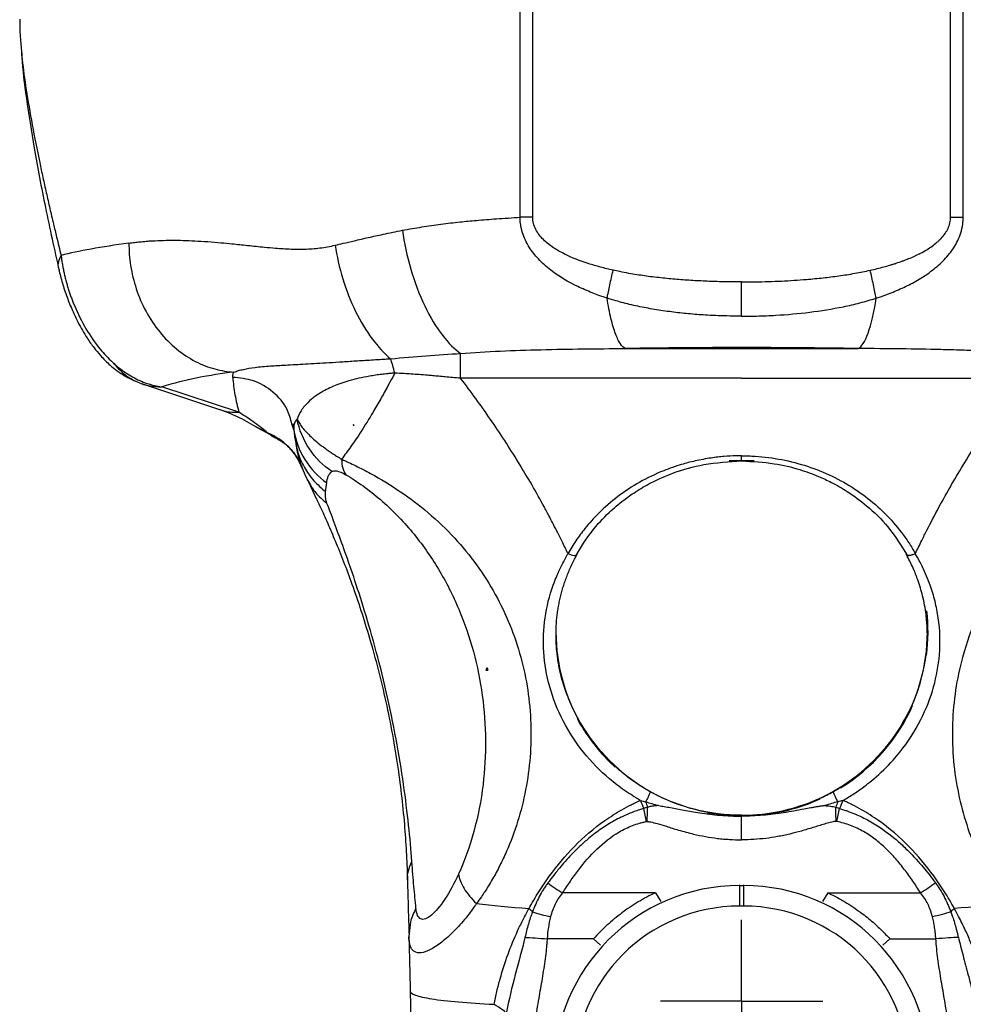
# Model space of a CAD drawing. Header units: millimetres. Extents: x 13 to 546, y 13 to 419.
# Tile 16 of 24: x 298 to 344, y 280 to 328. Entities that reach past the tile are written whole.
import ezdxf

# ---------------------------------------------------------------- set-up
doc = ezdxf.new("R2010")
doc.units = ezdxf.units.MM
doc.header["$LTSCALE"] = 2
doc.linetypes.add('SLD-Center', pattern=[19.05, 15.24, -1.27, 1.27, -1.27])
doc.layers.add('CENTER', color=40, linetype='SLD-Center')

# ---------------------------------------------------------------- blocks, each defined once
blk = doc.blocks.new('SW_CENTERMARKSYMBOL_0')
at = {"layer": 'CENTER', "color": 0}
for p, q in [((0, 2.54), (0, 3.94)), ((0, 0), (0, 2.54)), ((-2.54, 0), (-3.94, 0)), ((0, 0), (-2.54, 0)), ((0, 0), (0, -2.54)), ((0, 0), (2.54, 0)), ((2.54, 0), (3.94, 0)), ((0, -2.54), (0, -3.94))]:
    blk.add_line(p, q, dxfattribs=at)

msp = doc.modelspace()

# ---------------------------------------------------------------- linework, layer by layer
for p, q in [((322.737, 318.27), (322.738, 334.248)), ((323.351, 318.278), (323.352, 334.257)), ((343.611, 318.278), (343.611, 334.257)), ((344.225, 318.27), (344.225, 334.248)), ((327.836, 311.908), (339.126, 311.908)), ((333.481, 310.466), (319.858, 310.466)), ((333.481, 310.466), (347.104, 310.466)), ((304.434, 310.19), (308.171, 308.958)), ((309.111, 308.819), (305.374, 310.051)), ((309.989, 308.078), (310.864, 307.616)), ((310.501, 307.816), (310.003, 308.073)), ((311.777, 307.966), (311.679, 308.257)), ((311.713, 308.274), (311.775, 308.122)), ((311.775, 308.122), (311.777, 307.966)), ((311.777, 307.966), (311.807, 307.683)), ((314.653, 308.227), (314.653, 308.193)), ((314.653, 308.193), (314.694, 308.193)), ((311.807, 307.683), (311.813, 307.625)), ((311.813, 307.625), (311.889, 307.259)), ((334.082, 306.459), (332.881, 306.459)), ((312.143, 306.238), (312.173, 306.112)), ((312.417, 305.553), (312.522, 305.394)), ((312.479, 305.444), (312.861, 304.645)), ((317.785, 302.107), (317.785, 302.108)), ((317.785, 302.107), (317.786, 302.107)), ((321.133, 296.315), (321.133, 296.435)), ((321.088, 296.315), (321.133, 296.315)), ((321.133, 296.315), (321.181, 296.315)), ((327.059, 291.893), (327.344, 291.622)), ((338.088, 288.983), (338.065, 288.983)), ((333.381, 285.908), (333.381, 285.875)), ((333.581, 285.875), (333.581, 285.908)), ((329.298, 285.528), (324.808, 285.528)), ((329.298, 285.528), (329.555, 285.096)), ((333.381, 285.875), (333.381, 284.879)), ((333.381, 285.875), (333.581, 285.875)), ((333.581, 284.879), (333.581, 285.875)), ((337.665, 285.528), (337.407, 285.096)), ((337.665, 285.528), (342.154, 285.528)), ((333.581, 284.879), (333.381, 284.879)), ((317.37, 283.565), (317.35, 283.391)), ((326.3, 283.297), (324.068, 283.297)), ((326.3, 283.297), (326.644, 282.985)), ((340.663, 283.297), (340.319, 282.985)), ((340.663, 283.297), (342.895, 283.297))]:
    msp.add_line(p, q)
at = {"flags": 128}
msp.add_lwpolyline([(331.82, 289.406), (332.79, 289.28), (333.686, 289.256)], dxfattribs=at)
for centre, radius, start, end in [((333.481, -17.096), 329.052, 89.01704, 90.98296), ((311.255, 290.187), 20.717, 96.612, 106.4936), ((333.752, 298.152), 8.764, 352.7429, 6.7669), ((333.244, 298.156), 8.763, 180.0265, 212.0475), ((333.719, 298.156), 8.763, 327.9525, 359.9735), ((333.597, 298.224), 8.937, 301.5638, 336.1162), ((333.333, 298.204), 8.899, 208.5437, 225.1682), ((333.481, 298.347), 9.065, 212.2744, 327.7256), ((333.486, 298.399), 9.145, 273.9909, 294.5213), ((333.381, 276.877), 8.999, 90, 180), ((333.581, 276.877), 8.999, 0, 90), ((333.381, 276.877), 8.002, 90, 180), ((333.581, 276.877), 8.002, 0, 90)]:
    msp.add_arc(centre, radius, start, end)
msp.add_ellipse((302.11, 290.777), major_axis=(17.421, 8.483), ratio=0.943705, start_param=0.182804, end_param=0.182888)
for points, knots in [([(298.487, 327.866), (298.485, 327.78), (298.481, 327.46), (298.506, 326.987), (298.545, 326.577), (298.557, 326.457)], [0, 0, 0, 0, 0.205956, 0.766038, 1, 1, 1, 1]), ([(298.557, 326.457), (298.572, 326.279), (298.627, 325.656), (298.797, 324.431), (299.081, 322.761), (299.368, 321.316), (299.606, 320.202), (299.77, 319.459), (299.942, 318.705), (300.111, 317.988), (300.291, 317.23), (300.418, 316.721), (300.491, 316.425)], [0, 0, 0, 0, 0.065738, 0.230494, 0.406618, 0.587026, 0.654825, 0.724448, 0.795461, 0.863756, 0.920639, 1, 1, 1, 1]), ([(298.563, 326.456), (298.57, 326.318), (298.606, 325.573), (298.81, 323.963), (299.186, 321.535), (299.718, 318.739), (300.167, 316.706), (300.395, 315.676)], [0, 0, 0, 0, 0.045765, 0.247747, 0.477609, 0.735581, 1, 1, 1, 1]), ([(317.039, 317.639), (317.195, 317.667), (317.504, 317.724), (317.972, 317.801), (318.438, 317.871), (318.902, 317.936), (319.366, 317.994), (319.937, 318.059), (320.677, 318.127), (321.644, 318.202), (322.354, 318.246), (322.737, 318.27)], [0, 0, 0, 0, 0.085541, 0.170189, 0.25395, 0.336833, 0.418847, 0.499999, 0.63826, 0.804921, 1, 1, 1, 1]), ([(326.955, 314.352), (326.825, 314.396), (326.583, 314.477), (326.105, 314.656), (325.294, 315.005), (324.396, 315.534), (323.631, 316.216), (323.23, 316.721), (322.99, 317.159), (322.873, 317.459), (322.804, 317.704), (322.768, 317.88), (322.748, 318.068), (322.741, 318.195), (322.737, 318.27)], [0, 0, 0, 0, 0.067302, 0.125044, 0.250065, 0.499812, 0.631163, 0.74991, 0.813186, 0.874955, 0.907449, 0.937481, 0.963371, 1, 1, 1, 1]), ([(327.249, 315.704), (327.047, 315.75), (326.845, 315.798), (326.444, 315.905), (326.245, 315.963), (325.653, 316.153), (325.265, 316.302), (324.709, 316.58), (324.528, 316.682), (324.183, 316.912), (324.019, 317.041), (323.724, 317.333), (323.595, 317.498), (323.454, 317.774), (323.416, 317.871), (323.365, 318.072), (323.353, 318.175), (323.351, 318.278)], [0, 0, 0, 0, 0.125, 0.125, 0.25, 0.25, 0.5, 0.5, 0.625, 0.625, 0.75, 0.75, 0.875, 0.875, 0.9375, 0.9375, 1, 1, 1, 1]), ([(339.714, 315.704), (339.941, 315.755), (340.269, 315.835), (340.627, 315.937), (340.8, 315.99), (340.885, 316.017), (340.921, 316.028), (340.945, 316.036), (340.955, 316.039), (341.077, 316.079), (341.233, 316.133), (341.406, 316.198), (341.49, 316.231), (341.526, 316.245), (341.55, 316.254), (341.56, 316.259), (341.676, 316.306), (341.825, 316.37), (341.991, 316.449), (342.071, 316.489), (342.111, 316.509), (342.128, 316.518), (342.139, 316.523), (342.143, 316.526), (342.361, 316.639), (342.644, 316.811), (342.916, 317.024), (343.037, 317.134), (343.094, 317.19), (343.118, 317.214), (343.133, 317.23), (343.139, 317.236), (343.222, 317.323), (343.318, 317.441), (343.409, 317.583), (343.443, 317.644), (343.464, 317.686), (343.474, 317.705), (343.505, 317.771), (343.523, 317.816), (343.555, 317.906), (343.568, 317.95), (343.601, 318.091), (343.611, 318.185), (343.611, 318.278)], [0, 0, 0, 0, 0.125, 0.1875, 0.21875, 0.234375, 0.242187, 0.242187, 0.25, 0.25, 0.3125, 0.34375, 0.359375, 0.367187, 0.367187, 0.375, 0.375, 0.4375, 0.46875, 0.484375, 0.492187, 0.496094, 0.496094, 0.5, 0.5, 0.625, 0.6875, 0.71875, 0.734375, 0.742187, 0.742187, 0.75, 0.75, 0.8125, 0.84375, 0.859375, 0.859375, 0.875, 0.875, 0.90625, 0.90625, 0.9375, 0.9375, 1, 1, 1, 1]), ([(340.008, 314.352), (340.073, 314.374), (340.315, 314.455), (340.795, 314.63), (341.428, 314.901), (342.104, 315.263), (342.738, 315.69), (343.321, 316.203), (343.719, 316.699), (343.967, 317.151), (344.119, 317.522), (344.204, 317.906), (344.219, 318.16), (344.225, 318.27)], [0, 0, 0, 0, 0.03374, 0.125053, 0.250077, 0.371012, 0.500151, 0.623256, 0.750025, 0.808748, 0.87503, 0.945973, 1, 1, 1, 1]), ([(313.779, 316.917), (313.907, 316.947), (314.211, 317.019), (314.743, 317.144), (315.386, 317.293), (316.165, 317.463), (316.724, 317.576), (317.039, 317.639)], [0, 0, 0, 0, 0.1219104, 0.2885768, 0.4999983, 0.7178576, 1, 1, 1, 1]), ([(317.039, 317.639), (317.124, 317.033), (317.259, 316.391), (317.626, 315.134), (317.858, 314.519), (318.384, 313.422), (318.677, 312.94), (319.272, 312.166), (319.573, 311.874), (319.858, 311.672)], [0, 0, 0, 0, 0.25, 0.25, 0.5, 0.5, 0.75, 0.75, 1, 1, 1, 1]), ([(303.778, 317.019), (303.868, 317.031), (304.042, 317.053), (304.301, 317.081), (304.546, 317.104), (304.879, 317.129), (305.313, 317.15), (306.034, 317.163), (306.995, 317.136), (307.98, 317.063), (308.84, 316.978), (309.541, 316.906), (310.247, 316.833), (310.953, 316.766), (311.601, 316.728), (312.32, 316.72), (312.91, 316.762), (313.405, 316.836), (313.654, 316.89), (313.779, 316.917)], [0, 0, 0, 0, 0.0346775, 0.0670664, 0.0971681, 0.1249846, 0.1877383, 0.2499842, 0.3706745, 0.5000626, 0.5520704, 0.625047, 0.7020026, 0.7500306, 0.8180275, 0.8750155, 0.9375078, 0.9687539, 1, 1, 1, 1]), ([(303.778, 317.019), (303.778, 316.667), (303.805, 316.3), (303.921, 315.554), (304.011, 315.174), (304.26, 314.425), (304.418, 314.056), (304.798, 313.352), (305.021, 313.017), (305.518, 312.407), (305.792, 312.131), (306.375, 311.652), (306.682, 311.45), (307.309, 311.124), (307.628, 311.001), (308.259, 310.83), (308.57, 310.782), (308.87, 310.766)], [0, 0, 0, 0, 0.125, 0.125, 0.25, 0.25, 0.375, 0.375, 0.5, 0.5, 0.625, 0.625, 0.75, 0.75, 0.875, 0.875, 1, 1, 1, 1]), ([(313.779, 316.917), (313.856, 316.387), (313.978, 315.834), (314.312, 314.742), (314.523, 314.205), (315.009, 313.216), (315.284, 312.764), (315.86, 311.99), (316.161, 311.667), (316.456, 311.414)], [0, 0, 0, 0, 0.25, 0.25, 0.5, 0.5, 0.75, 0.75, 1, 1, 1, 1]), ([(300.413, 315.707), (300.398, 315.742), (300.3, 315.959), (300.404, 316.212), (300.491, 316.425)], [0, 0, 0, 0, 0.161114, 1, 1, 1, 1]), ([(300.491, 316.425), (300.5, 316.353), (300.517, 316.212), (300.551, 315.999), (300.589, 315.787), (300.632, 315.577), (300.681, 315.369), (300.734, 315.163), (300.791, 314.96), (300.853, 314.759), (300.918, 314.561), (300.987, 314.366), (301.06, 314.175), (301.27, 313.655), (301.685, 312.826), (302.234, 312.045), (302.675, 311.545), (302.978, 311.244), (303.294, 310.971), (303.621, 310.731), (303.958, 310.523), (304.304, 310.349), (304.657, 310.211), (305.016, 310.107), (305.253, 310.07), (305.374, 310.051)], [0, 0, 0, 0, 0.022379, 0.044429, 0.066164, 0.087597, 0.108743, 0.129616, 0.150232, 0.170607, 0.190758, 0.210702, 0.230457, 0.250041, 0.37338, 0.499862, 0.549733, 0.600861, 0.653352, 0.707288, 0.762728, 0.819707, 0.878245, 0.938346, 1, 1, 1, 1]), ([(300.379, 315.74), (300.431, 315.525), (300.533, 315.105), (300.766, 314.412), (301.027, 313.766), (301.356, 313.076), (301.71, 312.463), (302.06, 311.968), (302.431, 311.52), (302.923, 311.032), (303.62, 310.512), (304.184, 310.292), (304.496, 310.171)], [0, 0, 0, 0, 0.089925, 0.175187, 0.254498, 0.326032, 0.443402, 0.529123, 0.599572, 0.699354, 0.83295, 1, 1, 1, 1]), ([(326.955, 314.352), (326.994, 314.539), (327.041, 314.758), (327.142, 315.225), (327.196, 315.47), (327.249, 315.704)], [0, 0, 0, 0, 0.5, 0.5, 1, 1, 1, 1]), ([(333.481, 315.135), (333.374, 315.135), (333.111, 315.135), (332.586, 315.142), (331.906, 315.162), (331.121, 315.2), (330.337, 315.256), (329.556, 315.33), (328.779, 315.425), (328.119, 315.529), (327.61, 315.625), (327.357, 315.68), (327.249, 315.704)], [0, 0, 0, 0, 0.051492, 0.125665, 0.251266, 0.376738, 0.502025, 0.627143, 0.751967, 0.876292, 0.946804, 1, 1, 1, 1]), ([(333.481, 315.135), (333.699, 315.136), (334.131, 315.137), (334.772, 315.153), (335.401, 315.177), (336.018, 315.212), (336.694, 315.262), (337.416, 315.33), (338.198, 315.427), (338.96, 315.546), (339.467, 315.652), (339.714, 315.704)], [0, 0, 0, 0, 0.10426, 0.206565, 0.306944, 0.405422, 0.50203, 0.63137, 0.751973, 0.879338, 1, 1, 1, 1]), ([(340.008, 314.352), (339.968, 314.542), (339.921, 314.764), (339.819, 315.231), (339.766, 315.474), (339.714, 315.704)], [0, 0, 0, 0, 0.5, 0.5, 1, 1, 1, 1]), ([(333.481, 313.475), (333.481, 313.674), (333.481, 313.936), (333.481, 314.52), (333.481, 314.838), (333.481, 315.135)], [0, 0, 0, 0, 0.5, 0.5, 1, 1, 1, 1]), ([(327.836, 311.908), (327.761, 311.941), (327.683, 312.013), (327.525, 312.247), (327.445, 312.409), (327.291, 312.823), (327.215, 313.076), (327.076, 313.661), (327.012, 313.993), (326.955, 314.352)], [0, 0, 0, 0, 0.25, 0.25, 0.5, 0.5, 0.75, 0.75, 1, 1, 1, 1]), ([(333.481, 313.475), (333.289, 313.476), (332.913, 313.48), (332.362, 313.496), (331.728, 313.525), (331.004, 313.578), (330.179, 313.665), (329.361, 313.781), (328.548, 313.93), (327.893, 314.08), (327.362, 314.227), (327.099, 314.308), (326.955, 314.352)], [0, 0, 0, 0, 0.08734, 0.170644, 0.249999, 0.375006, 0.499999, 0.626267, 0.750006, 0.874998, 0.931617, 1, 1, 1, 1]), ([(333.481, 313.475), (333.619, 313.476), (333.895, 313.478), (334.295, 313.485), (334.708, 313.499), (335.533, 313.54), (336.782, 313.651), (338.143, 313.868), (339.083, 314.083), (339.613, 314.23), (339.876, 314.311), (340.008, 314.352)], [0, 0, 0, 0, 0.06249, 0.125014, 0.181411, 0.250028, 0.500015, 0.749988, 0.874988, 0.937529, 1, 1, 1, 1]), ([(339.126, 311.908), (339.293, 311.981), (339.459, 312.239), (339.762, 313.079), (339.899, 313.66), (340.008, 314.352)], [0, 0, 0, 0, 0.5, 0.5, 1, 1, 1, 1]), ([(319.858, 311.672), (321.118, 311.766), (322.427, 311.818), (325.097, 311.886), (326.459, 311.9), (327.836, 311.908)], [0, 0, 0, 0, 0.5, 0.5, 1, 1, 1, 1]), ([(347.105, 311.672), (346.85, 311.69), (346.376, 311.722), (345.715, 311.759), (344.982, 311.795), (344.132, 311.827), (342.831, 311.864), (341.16, 311.893), (339.824, 311.903), (339.126, 311.908)], [0, 0, 0, 0, 0.096406, 0.179738, 0.250002, 0.373348, 0.50001, 0.739141, 1, 1, 1, 1]), ([(308.87, 310.766), (308.905, 310.778), (308.975, 310.803), (309.123, 310.848), (309.405, 310.919), (309.891, 311.001), (310.571, 311.064), (311.384, 311.11), (312.31, 311.157), (313.265, 311.213), (314.139, 311.269), (314.854, 311.315), (315.498, 311.355), (315.957, 311.385), (316.234, 311.4), (316.373, 311.409), (316.456, 311.414)], [0, 0, 0, 0, 0.03125, 0.0625, 0.125, 0.25, 0.387263, 0.500001, 0.625001, 0.750001, 0.812501, 0.875001, 0.9375, 0.96875, 0.981376, 1, 1, 1, 1]), ([(316.456, 311.414), (317.047, 311.462), (317.626, 311.509), (318.759, 311.596), (319.314, 311.636), (319.858, 311.672)], [0, 0, 0, 0, 0.5, 0.5, 1, 1, 1, 1]), ([(319.858, 310.466), (319.858, 310.727), (319.858, 310.971), (319.858, 311.383), (319.858, 311.551), (319.858, 311.672)], [0, 0, 0, 0, 0.5, 0.5, 1, 1, 1, 1]), ([(303.055, 311.191), (303.19, 311.009), (303.348, 310.842), (303.7, 310.549), (303.895, 310.424), (304.304, 310.227), (304.519, 310.155), (304.95, 310.065), (305.165, 310.046), (305.374, 310.051)], [0, 0, 0, 0, 0.25, 0.25, 0.5, 0.5, 0.75, 0.75, 1, 1, 1, 1]), ([(308.81, 310.509), (308.809, 310.528), (308.809, 310.557), (308.812, 310.591), (308.814, 310.609), (308.816, 310.618), (308.816, 310.622), (308.817, 310.624), (308.817, 310.625), (308.817, 310.626), (308.827, 310.676), (308.844, 310.723), (308.87, 310.766)], [0, 0, 0, 0, 0.25, 0.375, 0.4375, 0.46875, 0.484375, 0.492188, 0.492188, 0.5, 0.5, 1, 1, 1, 1]), ([(308.81, 310.509), (308.823, 310.368), (308.836, 310.227), (308.872, 309.945), (308.894, 309.805), (308.944, 309.523), (308.972, 309.382), (309.036, 309.1), (309.074, 308.96), (309.111, 308.819)], [0, 0, 0, 0, 0.25, 0.25, 0.5, 0.5, 0.75, 0.75, 1, 1, 1, 1]), ([(311.679, 308.257), (311.616, 308.493), (311.457, 309.084), (310.795, 309.838), (309.858, 310.406), (309.151, 310.476), (308.81, 310.509)], [0, 0, 0, 0, 0.185065, 0.464345, 0.741666, 1, 1, 1, 1]), ([(316.664, 310.718), (316.606, 310.713), (316.491, 310.702), (316.327, 310.687), (316.175, 310.671), (315.977, 310.649), (315.733, 310.615), (315.357, 310.554), (314.913, 310.465), (314.298, 310.306), (313.639, 310.072), (313.047, 309.768), (312.597, 309.443), (312.312, 309.149), (312.127, 308.893), (312.008, 308.682), (311.956, 308.547), (311.93, 308.481)], [0, 0, 0, 0, 0.016999, 0.033094, 0.048264, 0.062496, 0.093148, 0.124993, 0.185834, 0.249993, 0.368902, 0.499995, 0.62155, 0.749997, 0.836529, 0.919808, 1, 1, 1, 1]), ([(316.664, 310.718), (316.631, 310.654), (316.521, 310.445), (316.293, 310.02), (315.974, 309.446), (315.636, 308.861), (315.326, 308.347), (315.05, 307.914), (314.788, 307.521), (314.54, 307.164), (314.305, 306.837), (314.159, 306.641), (314.086, 306.544)], [0, 0, 0, 0, 0.036675, 0.12015, 0.249996, 0.388956, 0.5, 0.604654, 0.706997, 0.807012, 0.904684, 1, 1, 1, 1]), ([(319.858, 310.466), (319.729, 310.477), (319.482, 310.5), (319.128, 310.533), (318.807, 310.562), (318.521, 310.588), (318.203, 310.614), (317.852, 310.641), (317.475, 310.669), (317.082, 310.692), (316.819, 310.708), (316.664, 310.718)], [0, 0, 0, 0, 0.121039, 0.231582, 0.331599, 0.421071, 0.499993, 0.629359, 0.75, 0.853609, 1, 1, 1, 1]), ([(325.062, 301.964), (324.967, 302.162), (324.789, 302.53), (324.536, 303.034), (324.323, 303.451), (324.15, 303.782), (324.019, 304.028), (323.752, 304.524), (323.312, 305.307), (322.671, 306.383), (321.999, 307.446), (321.309, 308.477), (320.598, 309.486), (320.105, 310.139), (319.858, 310.466)], [0, 0, 0, 0, 0.065042, 0.120744, 0.167098, 0.204096, 0.231729, 0.249993, 0.371881, 0.500009, 0.625426, 0.750565, 0.875425, 1, 1, 1, 1]), ([(341.9, 301.964), (342.004, 302.179), (342.188, 302.56), (342.564, 303.315), (343.238, 304.593), (344.283, 306.401), (345.415, 308.137), (346.229, 309.291), (346.717, 309.952), (346.964, 310.279), (347.104, 310.466)], [0, 0, 0, 0, 0.070553, 0.125, 0.249998, 0.499998, 0.749999, 0.875, 0.92881, 1, 1, 1, 1]), ([(308.176, 308.967), (308.196, 308.957), (308.479, 308.815), (308.807, 308.817), (309.111, 308.819)], [0, 0, 0, 0, 0.07094, 1, 1, 1, 1]), ([(308.185, 308.954), (308.457, 308.855), (309.002, 308.658), (309.615, 308.303), (309.921, 308.125)], [0, 0, 0, 0, 0.500194, 1, 1, 1, 1]), ([(310.501, 307.816), (310.251, 308.027), (310.012, 308.211), (309.549, 308.542), (309.326, 308.688), (309.111, 308.819)], [0, 0, 0, 0, 0.5, 0.5, 1, 1, 1, 1]), ([(311.93, 308.481), (311.892, 308.437), (311.803, 308.335), (311.773, 308.209), (311.774, 308.127), (311.775, 308.122)], [0, 0, 0, 0, 0.417136, 0.96398, 1, 1, 1, 1]), ([(311.93, 308.481), (311.947, 308.448), (311.981, 308.383), (312.041, 308.284), (312.108, 308.185), (312.182, 308.086), (312.29, 307.955), (312.442, 307.787), (312.67, 307.567), (312.949, 307.328), (313.232, 307.112), (313.477, 306.939), (313.661, 306.815), (313.862, 306.682), (314.004, 306.595), (314.086, 306.544)], [0, 0, 0, 0, 0.059575, 0.117979, 0.175163, 0.231087, 0.285722, 0.393413, 0.499975, 0.625915, 0.749989, 0.814339, 0.874998, 0.927835, 1, 1, 1, 1]), ([(313.618, 305.941), (313.198, 306.227), (312.817, 306.606), (312.232, 307.486), (312.03, 307.984), (311.93, 308.481)], [0, 0, 0, 0, 0.5, 0.5, 1, 1, 1, 1]), ([(310.003, 308.073), (309.994, 308.077), (309.961, 308.093), (309.935, 308.119), (309.916, 308.138)], [0, 0, 0, 0, 0.271884, 1, 1, 1, 1]), ([(311.777, 307.966), (311.852, 307.47), (312.032, 306.97), (312.583, 306.08), (312.952, 305.692), (313.366, 305.398)], [0, 0, 0, 0, 0.5, 0.5, 1, 1, 1, 1]), ([(312.173, 306.112), (312.031, 306.483), (311.806, 306.842), (311.225, 307.435), (310.871, 307.667), (310.501, 307.816)], [0, 0, 0, 0, 0.5, 0.5, 1, 1, 1, 1]), ([(310.976, 307.527), (310.97, 307.529), (310.863, 307.565), (310.702, 307.661), (310.568, 307.765), (310.501, 307.816)], [0, 0, 0, 0, 0.029038, 0.514512, 1, 1, 1, 1]), ([(310.975, 307.525), (310.976, 307.525), (311.053, 307.492), (311.373, 307.287), (311.845, 306.83), (312.077, 306.331), (312.2, 306.067)], [0, 0, 0, 0, 0.004468, 0.295469, 0.627247, 1, 1, 1, 1]), ([(311.869, 307.264), (311.909, 307.015), (311.985, 306.552), (312.294, 305.843), (312.436, 305.516)], [0, 0, 0, 0, 0.537895, 1, 1, 1, 1]), ([(311.889, 307.259), (311.913, 307.128), (311.981, 306.739), (312.267, 306.137), (312.714, 305.482), (313.115, 305.138), (313.313, 304.968)], [0, 0, 0, 0, 0.1446369, 0.4316746, 0.7187124, 1, 1, 1, 1]), ([(314.086, 306.544), (314.15, 306.516), (314.262, 306.464), (314.49, 306.36), (314.892, 306.167), (315.736, 305.731), (316.946, 304.998), (318.337, 303.945), (319.575, 302.757), (320.668, 301.426), (321.562, 300.015), (322.28, 298.509), (322.804, 296.953), (323.142, 295.348), (323.291, 293.725), (323.255, 292.105), (323.038, 290.508), (322.65, 288.971), (322.193, 287.754), (321.764, 286.842), (321.466, 286.291), (321.219, 285.875), (321.038, 285.588), (320.84, 285.3), (320.707, 285.111), (320.628, 285.001)], [0, 0, 0, 0, 0.008797, 0.015625, 0.031249, 0.062499, 0.124998, 0.18509, 0.25, 0.311173, 0.375, 0.436889, 0.5, 0.562309, 0.624999, 0.687864, 0.75, 0.813146, 0.875, 0.906658, 0.9375, 0.953749, 0.96875, 0.981756, 1, 1, 1, 1]), ([(333.481, 306.708), (333.395, 306.707), (333.111, 306.705), (332.726, 306.684), (332.318, 306.644), (331.849, 306.583), (331.254, 306.472), (330.485, 306.271), (329.571, 305.953), (328.145, 305.268), (326.859, 304.294), (325.924, 303.252), (325.509, 302.693), (325.246, 302.281), (325.124, 302.069), (325.062, 301.964)], [0, 0, 0, 0, 0.024796, 0.081627, 0.111094, 0.14285, 0.218073, 0.285702, 0.3732, 0.500038, 0.750025, 0.85002, 0.925003, 0.962502, 1, 1, 1, 1]), ([(325.427, 301.834), (325.683, 302.257), (326.146, 303.021), (326.975, 303.907), (327.69, 304.517), (328.369, 304.995), (329.164, 305.458), (330.263, 305.938), (331.735, 306.361), (332.864, 306.422), (333.481, 306.456)], [0, 0, 0, 0, 0.15772, 0.284863, 0.381301, 0.451882, 0.542352, 0.663855, 0.816411, 1, 1, 1, 1]), ([(333.481, 306.708), (333.59, 306.707), (333.807, 306.705), (334.241, 306.684), (334.998, 306.612), (336.063, 306.406), (337.29, 306.002), (338.441, 305.447), (339.498, 304.755), (340.439, 303.935), (341.118, 303.158), (341.533, 302.575), (341.747, 302.228), (341.849, 302.052), (341.9, 301.964)], [0, 0, 0, 0, 0.03125, 0.0625, 0.124999, 0.249998, 0.374825, 0.499998, 0.624744, 0.750002, 0.875001, 0.9375, 0.96875, 1, 1, 1, 1]), ([(333.481, 306.458), (333.481, 306.461), (333.481, 306.472), (333.481, 306.527), (333.481, 306.593), (333.481, 306.625)], [0, 0, 0, 0, 0.148743, 0.576144, 1, 1, 1, 1]), ([(333.481, 306.456), (334.012, 306.431), (334.971, 306.386), (336.213, 306.084), (337.13, 305.754), (337.896, 305.398), (338.693, 304.94), (339.635, 304.242), (340.679, 303.22), (341.233, 302.324), (341.535, 301.834)], [0, 0, 0, 0, 0.15799, 0.285342, 0.382015, 0.452693, 0.54299, 0.664388, 0.816775, 1, 1, 1, 1]), ([(352.876, 306.545), (352.805, 306.512), (352.634, 306.433), (352.329, 306.291), (351.931, 306.095), (351.467, 305.851), (350.974, 305.571), (350.489, 305.274), (350.029, 304.974), (349.576, 304.657), (349.115, 304.307), (348.572, 303.86), (347.987, 303.33), (347.051, 302.375), (345.946, 300.968), (344.872, 299.018), (344.011, 296.612), (343.578, 293.729), (343.792, 291.043), (344.309, 288.988), (344.759, 287.778), (345.195, 286.851), (345.51, 286.265), (345.807, 285.77), (346.067, 285.37), (346.246, 285.123), (346.334, 285.001)], [0, 0, 0, 0, 0.009929, 0.023755, 0.041334, 0.06249, 0.083779, 0.10458, 0.124964, 0.143539, 0.164412, 0.187545, 0.219541, 0.250075, 0.333668, 0.41689, 0.500375, 0.624513, 0.750054, 0.811048, 0.875025, 0.905296, 0.937509, 0.958743, 0.979572, 1, 1, 1, 1]), ([(313.618, 305.941), (313.669, 305.976), (313.744, 305.991), (313.965, 305.951), (314.115, 305.894), (314.292, 305.791)], [0, 0, 0, 0, 0.5, 0.5, 1, 1, 1, 1]), ([(313.366, 305.398), (313.38, 305.514), (313.405, 305.621), (313.482, 305.806), (313.536, 305.885), (313.618, 305.941)], [0, 0, 0, 0, 0.5, 0.5, 1, 1, 1, 1]), ([(314.292, 305.791), (314.56, 305.636), (314.843, 305.453), (315.411, 305.045), (315.695, 304.821), (316.523, 304.106), (317.041, 303.573), (317.981, 302.442), (318.404, 301.842), (319.156, 300.592), (319.485, 299.942), (320.05, 298.605), (320.287, 297.918), (320.667, 296.518), (320.812, 295.806), (321.008, 294.37), (321.059, 293.647), (321.07, 292.204), (321.03, 291.484), (320.944, 290.777)], [0, 0, 0, 0, 0.0625, 0.0625, 0.125, 0.125, 0.25, 0.25, 0.375, 0.375, 0.5, 0.5, 0.625, 0.625, 0.75, 0.75, 0.875, 0.875, 1, 1, 1, 1]), ([(312.522, 305.394), (312.619, 305.23), (312.842, 304.851), (313.185, 304.563), (313.38, 304.401)], [0, 0, 0, 0, 0.433197, 1, 1, 1, 1]), ([(312.792, 304.788), (312.878, 304.607), (313.076, 304.191), (313.406, 303.459), (313.784, 302.578), (314.176, 301.604), (314.594, 300.487), (315.018, 299.257), (315.45, 297.869), (315.862, 296.374), (316.239, 294.789), (316.563, 293.176), (316.819, 291.607), (317.015, 290.089), (317.129, 288.911), (317.196, 288.003), (317.235, 287.355), (317.264, 286.728), (317.275, 286.331), (317.281, 286.132)], [0, 0, 0, 0, 0.0539742, 0.1234992, 0.1891172, 0.2589081, 0.3242604, 0.3937407, 0.4594041, 0.5276202, 0.5945465, 0.6609769, 0.7296916, 0.7952015, 0.8648355, 0.8981209, 0.9324295, 0.9662152, 1, 1, 1, 1]), ([(313.38, 304.401), (313.335, 304.517), (313.316, 304.619), (313.3, 304.805), (313.304, 304.889), (313.313, 304.968)], [0, 0, 0, 0, 0.5, 0.5, 1, 1, 1, 1]), ([(317.091, 290.777), (316.99, 291.48), (316.87, 292.219), (316.589, 293.736), (316.428, 294.513), (316.078, 296.034), (315.89, 296.776), (315.511, 298.165), (315.32, 298.811), (314.953, 299.993), (314.777, 300.53), (314.444, 301.51), (314.288, 301.954), (313.995, 302.765), (313.859, 303.133), (313.606, 303.809), (313.488, 304.117), (313.38, 304.401)], [0, 0, 0, 0, 0.125, 0.125, 0.25, 0.25, 0.375, 0.375, 0.5, 0.5, 0.625, 0.625, 0.75, 0.75, 0.875, 0.875, 1, 1, 1, 1]), ([(328.574, 290.006), (328.502, 290.048), (328.371, 290.123), (328.111, 290.279), (327.675, 290.567), (326.832, 291.215), (325.768, 292.308), (324.774, 293.833), (324.117, 295.495), (323.827, 297.195), (323.895, 298.858), (324.23, 300.191), (324.601, 301.09), (324.851, 301.593), (324.992, 301.84), (325.062, 301.964)], [0, 0, 0, 0, 0.017226, 0.03125, 0.0625, 0.125, 0.25, 0.374999, 0.5, 0.625, 0.75, 0.875, 0.9375, 0.96875, 1, 1, 1, 1]), ([(324.485, 297.806), (324.483, 297.896), (324.48, 298.077), (324.486, 298.347), (324.501, 298.615), (324.525, 298.882), (324.558, 299.147), (324.601, 299.41), (324.652, 299.672), (324.711, 299.931), (324.78, 300.189), (324.857, 300.445), (324.943, 300.698), (325.038, 300.95), (325.142, 301.199), (325.254, 301.446), (325.374, 301.691), (325.462, 301.852), (325.505, 301.933)], [0, 0, 0, 0, 0.062739, 0.125453, 0.188141, 0.250807, 0.313449, 0.376066, 0.438654, 0.501208, 0.563721, 0.626189, 0.68861, 0.750983, 0.813309, 0.875592, 0.937824, 1, 1, 1, 1]), ([(325.062, 301.964), (325.115, 301.942), (325.223, 301.896), (325.366, 301.867), (325.424, 301.879), (325.452, 301.885)], [0, 0, 0, 0, 0.328643, 0.680623, 1, 1, 1, 1]), ([(325.452, 301.885), (325.455, 301.886), (325.491, 301.889), (325.499, 301.912), (325.505, 301.932)], [0, 0, 0, 0, 0.090258, 1, 1, 1, 1]), ([(338.388, 290.006), (338.463, 290.049), (338.713, 290.191), (339.223, 290.518), (339.985, 291.101), (340.649, 291.749), (341.448, 292.69), (342.199, 293.856), (342.833, 295.474), (343.134, 297.151), (343.087, 298.542), (342.867, 299.658), (342.674, 300.293), (342.477, 300.81), (342.285, 301.25), (342.082, 301.648), (341.94, 301.895), (341.9, 301.964)], [0, 0, 0, 0, 0.0176589, 0.0593995, 0.1249972, 0.2149668, 0.2499976, 0.3798109, 0.4999978, 0.6154264, 0.7499833, 0.812524, 0.8749836, 0.9008381, 0.9375015, 0.982538, 1, 1, 1, 1]), ([(341.511, 301.886), (341.506, 301.887), (341.471, 301.891), (341.464, 301.913), (341.457, 301.933)], [0, 0, 0, 0, 0.138588, 1, 1, 1, 1]), ([(342.455, 297.452), (342.464, 297.568), (342.486, 297.853), (342.481, 298.374), (342.426, 299.086), (342.277, 299.885), (342.052, 300.628), (341.788, 301.3), (341.575, 301.708), (341.457, 301.932)], [0, 0, 0, 0, 0.073547, 0.181724, 0.336182, 0.536918, 0.709816, 0.840445, 1, 1, 1, 1]), ([(341.9, 301.964), (341.845, 301.941), (341.732, 301.893), (341.59, 301.867), (341.535, 301.88), (341.511, 301.886)], [0, 0, 0, 0, 0.348611, 0.706866, 1, 1, 1, 1]), ([(325.817, 293.507), (325.766, 293.59), (325.663, 293.757), (325.52, 294.013), (325.386, 294.273), (325.26, 294.536), (325.143, 294.802), (325.036, 295.071), (324.938, 295.341), (324.82, 295.704), (324.696, 296.161), (324.585, 296.711), (324.523, 297.183), (324.494, 297.547), (324.488, 297.729), (324.485, 297.806)], [0, 0, 0, 0, 0.062372, 0.124778, 0.187211, 0.249666, 0.312138, 0.374628, 0.437137, 0.499667, 0.624727, 0.749789, 0.874894, 0.946946, 1, 1, 1, 1]), ([(341.146, 293.507), (341.353, 293.868), (341.742, 294.547), (342.071, 295.446), (342.262, 296.14), (342.371, 296.681), (342.436, 297.121), (342.451, 297.379), (342.455, 297.452)], [0, 0, 0, 0, 0.289393, 0.542731, 0.67321, 0.8072, 0.944836, 1, 1, 1, 1]), ([(329.042, 290.425), (328.389, 290.787), (327.78, 291.239), (326.693, 292.28), (326.214, 292.871), (325.817, 293.507)], [0, 0, 0, 0, 0.5, 0.5, 1, 1, 1, 1]), ([(337.92, 290.425), (338.004, 290.473), (338.169, 290.566), (338.41, 290.716), (338.643, 290.872), (338.924, 291.073), (339.293, 291.363), (339.762, 291.781), (340.172, 292.209), (340.537, 292.641), (340.841, 293.038), (341.045, 293.351), (341.146, 293.507)], [0, 0, 0, 0, 0.06368, 0.126572, 0.188681, 0.250014, 0.356474, 0.500022, 0.667022, 0.750025, 0.876146, 1, 1, 1, 1]), ([(317.496, 287.043), (317.455, 287.596), (317.403, 288.182), (317.27, 289.427), (317.19, 290.084), (317.091, 290.777)], [0, 0, 0, 0, 0.5, 0.5, 1, 1, 1, 1]), ([(320.944, 290.777), (320.849, 289.995), (320.699, 289.228), (320.297, 287.76), (320.045, 287.058), (319.756, 286.423)], [0, 0, 0, 0, 0.5, 0.5, 1, 1, 1, 1]), ([(329.042, 290.425), (329.044, 290.415), (329.04, 290.395), (329.021, 290.336), (329.005, 290.296), (328.963, 290.202), (328.937, 290.149), (328.882, 290.041), (328.853, 289.988), (328.826, 289.938)], [0, 0, 0, 0, 0.25, 0.25, 0.5, 0.5, 0.75, 0.75, 1, 1, 1, 1]), ([(333.481, 289.281), (332.708, 289.281), (331.934, 289.379), (330.438, 289.765), (329.715, 290.053), (329.042, 290.425)], [0, 0, 0, 0, 0.5, 0.5, 1, 1, 1, 1]), ([(333.481, 289.281), (333.585, 289.282), (333.792, 289.284), (334.098, 289.3), (334.4, 289.325), (334.695, 289.36), (334.984, 289.403), (335.267, 289.454), (335.543, 289.514), (335.813, 289.58), (336.076, 289.653), (336.331, 289.733), (336.58, 289.818), (336.821, 289.908), (337.055, 290.003), (337.282, 290.103), (337.502, 290.207), (337.714, 290.313), (337.852, 290.388), (337.92, 290.425)], [0, 0, 0, 0, 0.0672, 0.1333525, 0.1984575, 0.2625152, 0.3255256, 0.3874888, 0.4484049, 0.508274, 0.5670962, 0.6248716, 0.6816003, 0.7372825, 0.7919183, 0.8455077, 0.8980511, 0.9495484, 1, 1, 1, 1]), ([(337.92, 290.425), (337.919, 290.416), (337.922, 290.398), (337.939, 290.343), (337.954, 290.305), (337.994, 290.214), (338.02, 290.16), (338.076, 290.049), (338.107, 289.991), (338.137, 289.938)], [0, 0, 0, 0, 0.25, 0.25, 0.5, 0.5, 0.75, 0.75, 1, 1, 1, 1]), ([(323.176, 284.769), (323.252, 284.905), (323.404, 285.176), (323.726, 285.708), (324.334, 286.606), (325.336, 287.803), (326.554, 288.855), (327.529, 289.476), (328.031, 289.75), (328.334, 289.895), (328.487, 289.966), (328.574, 290.006)], [0, 0, 0, 0, 0.062511, 0.125022, 0.250027, 0.499911, 0.749955, 0.874978, 0.937489, 0.964224, 1, 1, 1, 1]), ([(328.574, 290.006), (328.616, 289.995), (328.7, 289.972), (328.783, 289.95), (328.826, 289.938)], [0, 0, 0, 0, 0.493961, 1, 1, 1, 1]), ([(328.826, 289.938), (328.928, 289.908), (329.137, 289.845), (329.347, 289.783), (329.455, 289.752)], [0, 0, 0, 0, 0.486648, 1, 1, 1, 1]), ([(329.455, 289.752), (329.391, 289.747), (329.266, 289.737), (329.086, 289.711), (328.972, 289.686), (328.918, 289.674)], [0, 0, 0, 0, 0.356905, 0.696193, 1, 1, 1, 1]), ([(329.455, 289.752), (329.547, 289.737), (329.738, 289.706), (330.035, 289.653), (330.354, 289.595), (330.696, 289.531), (331.063, 289.465), (331.479, 289.397), (331.94, 289.333), (332.443, 289.28), (332.958, 289.245), (333.306, 289.242), (333.481, 289.24)], [0, 0, 0, 0, 0.06886, 0.143468, 0.22383, 0.309989, 0.402017, 0.500002, 0.621754, 0.745594, 0.871648, 1, 1, 1, 1]), ([(337.508, 289.752), (337.45, 289.743), (337.336, 289.725), (337.17, 289.697), (337.005, 289.671), (336.787, 289.63), (336.454, 289.566), (336.013, 289.485), (335.515, 289.401), (335.015, 289.332), (334.509, 289.28), (333.998, 289.246), (333.654, 289.242), (333.481, 289.24)], [0, 0, 0, 0, 0.043438, 0.084884, 0.124998, 0.167452, 0.250003, 0.376805, 0.500006, 0.624112, 0.748497, 0.873711, 1, 1, 1, 1]), ([(337.508, 289.752), (337.6, 289.744), (337.779, 289.729), (337.958, 289.692), (338.045, 289.674)], [0, 0, 0, 0, 0.511226, 1, 1, 1, 1]), ([(343.787, 284.769), (343.711, 284.905), (343.559, 285.177), (343.238, 285.708), (342.628, 286.606), (341.627, 287.803), (340.408, 288.855), (339.434, 289.476), (338.921, 289.756), (338.617, 289.899), (338.465, 289.971), (338.388, 290.006)], [0, 0, 0, 0, 0.062532, 0.125057, 0.250107, 0.500063, 0.749885, 0.874943, 0.937471, 0.968736, 1, 1, 1, 1]), ([(328.732, 289.61), (328.662, 289.588), (328.508, 289.54), (328.262, 289.455), (327.965, 289.34), (327.639, 289.192), (327.203, 288.964), (326.664, 288.631), (326.117, 288.213), (325.547, 287.708), (325.1, 287.247), (324.741, 286.836), (324.511, 286.556), (324.305, 286.296), (324.161, 286.103), (324.09, 286.007)], [0, 0, 0, 0, 0.03519, 0.076873, 0.124995, 0.188461, 0.249995, 0.36469, 0.499992, 0.593614, 0.749998, 0.828121, 0.875, 0.937419, 1, 1, 1, 1]), ([(338.088, 288.982), (338.111, 289.082), (338.135, 289.184), (338.182, 289.393), (338.206, 289.501), (338.231, 289.61)], [0, 0, 0, 0, 0.5, 0.5, 1, 1, 1, 1]), ([(338.231, 289.61), (338.293, 289.591), (338.418, 289.552), (338.666, 289.47), (339.09, 289.305), (339.901, 288.91), (340.698, 288.35), (341.432, 287.69), (341.885, 287.222), (342.281, 286.768), (342.586, 286.394), (342.777, 286.136), (342.873, 286.007)], [0, 0, 0, 0, 0.03126, 0.062519, 0.125037, 0.250074, 0.499816, 0.60573, 0.749884, 0.83307, 0.916443, 1, 1, 1, 1]), ([(324.808, 285.528), (324.869, 285.621), (324.989, 285.807), (325.238, 286.176), (325.696, 286.808), (326.425, 287.665), (327.24, 288.32), (327.861, 288.648), (328.187, 288.787), (328.469, 288.882), (328.671, 288.937), (328.787, 288.964), (328.846, 288.976), (328.875, 288.983)], [0, 0, 0, 0, 0.062549, 0.125096, 0.250185, 0.500189, 0.74981, 0.812357, 0.874904, 0.937451, 0.968726, 0.984362, 1, 1, 1, 1]), ([(328.898, 288.983), (328.957, 288.975), (329.122, 288.953), (329.434, 288.87), (329.878, 288.732), (330.463, 288.549), (331.093, 288.379), (331.723, 288.247), (332.207, 288.17), (332.599, 288.13), (332.99, 288.104), (333.285, 288.094), (333.481, 288.088)], [0, 0, 0, 0, 0.038234, 0.105995, 0.206358, 0.337807, 0.500018, 0.624605, 0.750009, 0.812506, 0.875004, 1, 1, 1, 1]), ([(333.481, 288.1), (333.481, 288.272), (333.481, 288.467), (333.481, 288.862), (333.481, 289.06), (333.481, 289.24)], [0, 0, 0, 0, 0.5, 0.5, 1, 1, 1, 1]), ([(338.065, 288.983), (338.041, 288.981), (337.992, 288.978), (337.895, 288.963), (337.728, 288.927), (337.494, 288.859), (337.215, 288.773), (336.844, 288.656), (336.379, 288.516), (335.806, 288.366), (335.232, 288.245), (334.651, 288.154), (334.071, 288.107), (333.678, 288.094), (333.482, 288.088)], [0, 0, 0, 0, 0.01559, 0.03092, 0.062487, 0.12498, 0.187476, 0.249977, 0.374969, 0.499969, 0.629624, 0.749972, 0.87489, 1, 1, 1, 1]), ([(342.154, 285.528), (342.091, 285.626), (341.969, 285.815), (341.716, 286.189), (341.386, 286.643), (340.957, 287.171), (340.484, 287.673), (339.966, 288.123), (339.487, 288.446), (339.083, 288.656), (338.761, 288.792), (338.43, 288.905), (338.202, 288.957), (338.088, 288.983)], [0, 0, 0, 0, 0.065374, 0.127148, 0.253817, 0.380029, 0.505572, 0.634945, 0.754338, 0.816118, 0.877569, 0.939089, 1, 1, 1, 1]), ([(317.694, 284.784), (317.66, 285.114), (317.627, 285.464), (317.561, 286.212), (317.528, 286.612), (317.496, 287.043)], [0, 0, 0, 0, 0.5, 0.5, 1, 1, 1, 1]), ([(319.756, 286.423), (319.551, 285.972), (319.327, 285.563), (318.873, 284.88), (318.644, 284.608), (318.235, 284.265), (318.056, 284.197), (317.864, 284.283), (317.812, 284.342), (317.734, 284.52), (317.708, 284.639), (317.694, 284.784)], [0, 0, 0, 0, 0.25, 0.25, 0.5, 0.5, 0.75, 0.75, 0.875, 0.875, 1, 1, 1, 1]), ([(319.756, 286.423), (319.79, 286.208), (319.88, 285.973), (320.175, 285.488), (320.38, 285.239), (320.628, 285.001)], [0, 0, 0, 0, 0.5, 0.5, 1, 1, 1, 1]), ([(317.281, 286.166), (317.293, 285.682), (317.319, 284.719), (317.341, 283.939), (317.352, 283.552)], [0, 0, 0, 0, 0.50222, 1, 1, 1, 1]), ([(324.09, 286.007), (324.055, 285.958), (323.979, 285.852), (323.835, 285.633), (323.668, 285.341), (323.492, 284.981), (323.393, 284.729), (323.343, 284.603)], [0, 0, 0, 0, 0.1135182, 0.2499974, 0.4999983, 0.7499991, 1, 1, 1, 1]), ([(324.09, 286.007), (324.194, 285.918), (324.311, 285.83), (324.556, 285.667), (324.683, 285.592), (324.808, 285.528)], [0, 0, 0, 0, 0.5, 0.5, 1, 1, 1, 1]), ([(342.873, 286.007), (342.768, 285.918), (342.651, 285.829), (342.406, 285.666), (342.279, 285.592), (342.154, 285.528)], [0, 0, 0, 0, 0.5, 0.5, 1, 1, 1, 1]), ([(342.873, 286.007), (342.911, 285.954), (342.988, 285.848), (343.131, 285.627), (343.295, 285.341), (343.442, 285.041), (343.545, 284.792), (343.595, 284.666), (343.619, 284.603)], [0, 0, 0, 0, 0.125, 0.25, 0.5, 0.75, 0.875, 1, 1, 1, 1]), ([(324.231, 284.366), (324.288, 284.581), (324.362, 284.789), (324.553, 285.179), (324.67, 285.361), (324.808, 285.528)], [0, 0, 0, 0, 0.5, 0.5, 1, 1, 1, 1]), ([(337.665, 285.528), (337.773, 285.473), (337.974, 285.372), (338.248, 285.226), (338.546, 285.054), (338.88, 284.84), (339.238, 284.587), (339.562, 284.338), (339.896, 284.058), (340.267, 283.716), (340.528, 283.439), (340.663, 283.297)], [0, 0, 0, 0, 0.098065, 0.181389, 0.250011, 0.374494, 0.500063, 0.600529, 0.700064, 0.845711, 1, 1, 1, 1]), ([(342.731, 284.366), (342.713, 284.428), (342.678, 284.546), (342.621, 284.71), (342.565, 284.856), (342.481, 285.041), (342.351, 285.27), (342.221, 285.44), (342.154, 285.528)], [0, 0, 0, 0, 0.144052, 0.275313, 0.393943, 0.500158, 0.7406, 1, 1, 1, 1]), ([(320.629, 285.001), (320.574, 284.924), (320.478, 284.788), (320.286, 284.523), (319.947, 284.097), (319.447, 283.557), (318.872, 283.059), (318.352, 282.729), (317.92, 282.582), (317.651, 282.628), (317.499, 282.765), (317.431, 282.896), (317.392, 283.024), (317.372, 283.126), (317.356, 283.25), (317.353, 283.338), (317.35, 283.391)], [0, 0, 0, 0, 0.035355, 0.062503, 0.124997, 0.250015, 0.376067, 0.499978, 0.625285, 0.749989, 0.812482, 0.874995, 0.907207, 0.937499, 0.962725, 1, 1, 1, 1]), ([(317.694, 284.784), (317.588, 284.561), (317.402, 284.167), (317.379, 283.747), (317.37, 283.565)], [0, 0, 0, 0, 0.566806, 1, 1, 1, 1]), ([(321.48, 280.118), (321.523, 280.327), (321.61, 280.744), (321.823, 281.56), (322.141, 282.551), (322.531, 283.5), (322.884, 284.234), (323.079, 284.591), (323.176, 284.769)], [0, 0, 0, 0, 0.124995, 0.249989, 0.499993, 0.749996, 0.874998, 1, 1, 1, 1]), ([(323.343, 284.603), (323.307, 284.503), (323.234, 284.304), (323.14, 283.996), (323.053, 283.684), (323.002, 283.471), (322.976, 283.365)], [0, 0, 0, 0, 0.25, 0.5, 0.75, 1, 1, 1, 1]), ([(323.343, 284.603), (323.468, 284.558), (323.611, 284.514), (323.915, 284.433), (324.075, 284.396), (324.231, 284.366)], [0, 0, 0, 0, 0.5, 0.5, 1, 1, 1, 1]), ([(343.619, 284.603), (343.493, 284.557), (343.349, 284.513), (343.044, 284.432), (342.885, 284.396), (342.731, 284.366)], [0, 0, 0, 0, 0.5, 0.5, 1, 1, 1, 1]), ([(343.619, 284.603), (343.644, 284.536), (343.68, 284.437), (343.749, 284.235), (343.823, 283.996), (343.895, 283.736), (343.948, 283.524), (343.974, 283.418), (343.987, 283.365)], [0, 0, 0, 0, 0.166665, 0.25, 0.5, 0.75, 0.875, 1, 1, 1, 1]), ([(345.483, 280.118), (345.466, 280.201), (345.424, 280.41), (345.331, 280.824), (345.194, 281.354), (345.014, 281.954), (344.814, 282.534), (344.591, 283.112), (344.325, 283.727), (344.052, 284.283), (343.857, 284.64), (343.787, 284.769)], [0, 0, 0, 0, 0.049222, 0.125001, 0.249997, 0.373687, 0.499998, 0.619498, 0.749999, 0.909181, 1, 1, 1, 1]), ([(342.895, 283.297), (342.888, 283.368), (342.877, 283.499), (342.857, 283.68), (342.832, 283.877), (342.793, 284.104), (342.752, 284.278), (342.731, 284.366)], [0, 0, 0, 0, 0.195444, 0.362116, 0.500066, 0.744826, 1, 1, 1, 1]), ([(322.976, 283.365), (322.838, 282.78), (322.668, 282.18), (322.348, 280.952), (322.193, 280.321), (322.068, 279.671)], [0, 0, 0, 0, 0.5, 0.5, 1, 1, 1, 1]), ([(322.976, 283.365), (323.111, 283.357), (323.283, 283.346), (323.663, 283.322), (323.869, 283.309), (324.068, 283.297)], [0, 0, 0, 0, 0.5, 0.5, 1, 1, 1, 1]), ([(323.5, 279.449), (323.523, 279.591), (323.575, 279.911), (323.683, 280.55), (323.826, 281.367), (323.952, 282.168), (324.022, 282.731), (324.05, 283.055), (324.062, 283.216), (324.068, 283.297)], [0, 0, 0, 0, 0.11091, 0.25, 0.5, 0.75, 0.875, 0.9375, 1, 1, 1, 1]), ([(343.987, 283.365), (343.858, 283.357), (343.693, 283.347), (343.316, 283.323), (343.104, 283.31), (342.895, 283.297)], [0, 0, 0, 0, 0.5, 0.5, 1, 1, 1, 1]), ([(343.462, 279.449), (343.437, 279.609), (343.386, 279.929), (343.276, 280.568), (343.137, 281.367), (343.01, 282.168), (342.931, 282.812), (342.907, 283.135), (342.895, 283.297)], [0, 0, 0, 0, 0.125001, 0.250002, 0.500004, 0.749998, 0.874999, 1, 1, 1, 1]), ([(343.987, 283.365), (344.022, 283.222), (344.095, 282.928), (344.213, 282.479), (344.338, 282.01), (344.479, 281.478), (344.626, 280.895), (344.772, 280.277), (344.854, 279.87), (344.895, 279.671)], [0, 0, 0, 0, 0.1167047, 0.2389526, 0.3667288, 0.5000073, 0.6739017, 0.8405243, 1, 1, 1, 1]), ([(317.412, 280.754), (317.414, 280.689), (317.497, 280.624), (317.844, 280.498), (318.108, 280.438), (318.811, 280.327), (319.249, 280.276), (320.269, 280.187), (320.851, 280.149), (321.48, 280.118)], [0, 0, 0, 0, 0.25, 0.25, 0.5, 0.5, 0.75, 0.75, 1, 1, 1, 1]), ([(321.48, 280.118), (321.63, 280.043), (321.76, 279.964), (321.959, 279.812), (322.029, 279.738), (322.068, 279.671)], [0, 0, 0, 0, 0.5, 0.5, 1, 1, 1, 1])]:
    msp.add_open_spline(points, degree=3, knots=knots)
for points in [[(323.351, 318.278), (323.148, 318.278), (322.938, 318.275), (322.737, 318.27)], [(343.611, 318.278), (343.819, 318.278), (344.027, 318.275), (344.225, 318.27)], [(303.778, 317.019), (302.44, 316.832), (301.336, 316.633), (300.491, 316.425)], [(316.664, 310.718), (316.608, 310.977), (316.538, 311.22), (316.456, 311.414)], [(314.694, 308.193), (314.68, 308.204), (314.666, 308.216), (314.653, 308.227)], [(314.087, 306.545), (314.095, 306.218), (314.169, 305.961), (314.292, 305.791)], [(333.481, 306.625), (333.481, 306.652), (333.481, 306.68), (333.481, 306.708)], [(313.313, 304.968), (313.332, 305.116), (313.349, 305.259), (313.366, 305.398)], [(321.133, 296.435), (321.118, 296.393), (321.103, 296.353), (321.088, 296.315)], [(321.133, 296.435), (321.149, 296.395), (321.165, 296.355), (321.181, 296.315)], [(328.574, 290.006), (328.627, 289.877), (328.681, 289.743), (328.732, 289.61)], [(328.826, 289.938), (328.856, 289.851), (328.887, 289.763), (328.918, 289.674)], [(338.137, 289.938), (337.941, 289.88), (337.73, 289.816), (337.508, 289.752)], [(338.137, 289.938), (338.107, 289.851), (338.076, 289.763), (338.045, 289.674)], [(338.388, 290.006), (338.308, 289.985), (338.224, 289.962), (338.137, 289.938)], [(338.388, 290.006), (338.336, 289.879), (338.283, 289.745), (338.231, 289.61)], [(328.918, 289.675), (328.856, 289.653), (328.794, 289.631), (328.732, 289.61)], [(328.875, 288.983), (328.826, 289.173), (328.776, 289.393), (328.732, 289.61)], [(328.898, 288.983), (328.906, 289.201), (328.913, 289.432), (328.918, 289.674)], [(333.481, 289.24), (333.481, 289.26), (333.481, 289.273), (333.481, 289.281)], [(338.065, 288.983), (338.042, 289.187), (338.064, 289.425), (338.045, 289.674)], [(338.045, 289.674), (338.112, 289.653), (338.175, 289.632), (338.231, 289.61)], [(328.875, 288.982), (328.882, 288.982), (328.89, 288.983), (328.898, 288.983)], [(333.481, 288.088), (333.481, 288.092), (333.481, 288.096), (333.481, 288.1)], [(317.281, 286.132), (317.273, 286.439), (317.347, 286.752), (317.496, 287.043)], [(329.298, 285.528), (329.015, 285.393), (328.462, 285.095), (327.671, 284.563), (326.937, 283.956), (326.504, 283.521), (326.3, 283.297)], [(320.628, 285.001), (321.371, 284.906), (322.234, 284.827), (323.176, 284.769)], [(346.334, 285.001), (345.564, 284.902), (344.695, 284.825), (343.787, 284.769)], [(323.176, 284.769), (323.235, 284.714), (323.291, 284.658), (323.343, 284.603)], [(343.787, 284.769), (343.729, 284.715), (343.673, 284.659), (343.619, 284.603)], [(324.068, 283.297), (324.097, 283.662), (324.142, 284.024), (324.231, 284.366)], [(317.35, 283.391), (317.372, 282.514), (317.392, 281.635), (317.412, 280.754)], [(317.412, 280.754), (317.441, 279.517), (317.467, 278.28), (317.493, 277.043)]]:
    msp.add_open_spline(points, degree=3)

# ---------------------------------------------------------------- block references
at = {"layer": 'CENTER'}
msp.add_blockref('SW_CENTERMARKSYMBOL_0', (333.481, 280.277), dxfattribs=at)

doc.saveas('drawing.dxf')
